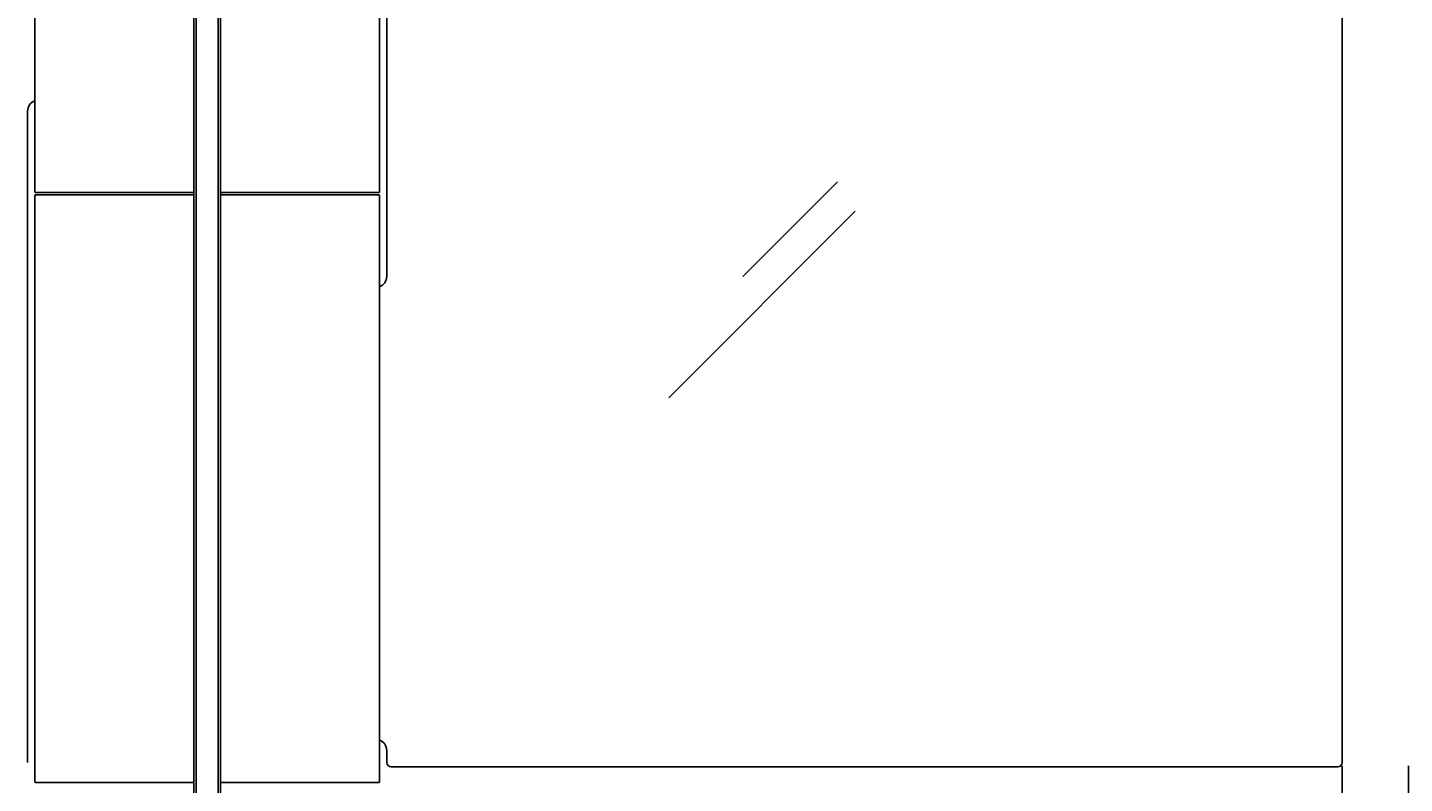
# Model space of a CAD drawing. Extents: x 10 to 8401, y 5 to 5749.
# Tile 7 of 21: x 1747 to 2371, y 1630 to 1973. Entities that reach past the tile are written whole.
import ezdxf

# ---------------------------------------------------------------- set-up
doc = ezdxf.new("R2010")
doc.units = 0
doc.header["$LTSCALE"] = 20
doc.layers.get('0').update_dxf_attribs({"linetype": 'CONTINUOUS'})
doc.layers.add('MAIN0', color=7, linetype='CONTINUOUS')
doc.layers.add('MAIN1', color=7, linetype='CONTINUOUS')
doc.dimstyles.new('MAIN004', dxfattribs={"dimtxt": 3.1, "dimasz": 2, "dimexe": 1, "dimexo": 1.5, "dimgap": 0.09, "dimtad": 1, "dimdsep": 46, "dimtxsty": 'STANDARD', "dimcen": 0.09, "dimazin": 2, "dimtfac": 0.645161, "dimtdec": 4, "dimtmove": 0, "dimatfit": 3, "dimfxl": 1, "dimtvp": 0.66129, "dimtolj": 1, "dimtzin": 0, "dimarcsym": 0})

# ---------------------------------------------------------------- blocks, each defined once
blk = doc.blocks.new('_OPEN')
at = {"color": 0, "linetype": 'BYBLOCK', "lineweight": -2}
for p, q in [((-1, 0.166667), (0, 0)), ((0, 0), (-1, -0.166667)), ((0, 0), (-1, 0))]:
    blk.add_line(p, q, dxfattribs=at)
blk = doc.blocks.new('*D20')
at = {"layer": 'MAIN0', "color": 0, "linetype": 'BYBLOCK', "lineweight": -2}
for p, q in [((2343.22, 1638.04), (2343.22, 1513.07)), ((2373.22, 1638.04), (2373.22, 1513.07)), ((2341.22, 1514.07), (2245.15, 1514.07)), ((2343.22, 1514.07), (2373.22, 1514.07)), ((2375.22, 1514.07), (2376.22, 1514.07))]:
    blk.add_line(p, q, dxfattribs=at)
at = {"layer": 'MAIN0', "color": 0, "linetype": 'BYBLOCK', "xscale": 2, "yscale": 2, "zscale": 2}
blk.add_blockref('_OPEN', (2343.22, 1514.07), dxfattribs=at)
at = {"layer": 'MAIN0', "color": 0, "linetype": 'BYBLOCK', "xscale": 2, "yscale": 2, "zscale": 2, "rotation": 180}
blk.add_blockref('_OPEN', (2373.22, 1514.07), dxfattribs=at)
at = {"layer": 'MAIN0', "color": 0, "linetype": 'BYBLOCK', "insert": (2247.94, 1544.07), "char_height": 45, "attachment_point": 5, "line_spacing_factor": 0.672}
blk.add_mtext('\\A1;30', dxfattribs=at)

msp = doc.modelspace()

# ---------------------------------------------------------------- linework, layer by layer
at = {"layer": 'MAIN0', "color": 3, "linetype": 'CONTINUOUS'}
for p, q in [((2071.327, 1860.06), (2114.209, 1902.942)), ((2037.68, 1805.024), (2122.21, 1889.555))]:
    msp.add_line(p, q, dxfattribs=at)
at = {"layer": 'MAIN1', "color": 7, "linetype": 'CONTINUOUS'}
for p, q in [((1822.222, 2182.539), (1822.222, 1357.539)), ((1823.222, 1322.539), (1823.222, 2182.539)), ((1833.222, 2182.539), (1833.222, 1322.539)), ((1834.222, 1357.539), (1834.222, 2182.539)), ((1749.972, 1898.239), (1749.972, 2164.339)), ((1906.472, 1898.239), (1906.472, 2164.339)), ((1909.722, 2155.539), (1909.722, 1860.039)), ((2343.222, 2155.539), (2343.222, 1639.539)), ((1746.722, 1639.539), (1746.722, 1935.039)), ((1750.172, 1898.039), (1749.972, 1898.239)), ((1750.172, 1898.039), (1749.972, 1898.239)), ((1750.172, 1897.039), (1749.972, 1896.839)), ((1750.172, 1897.039), (1749.972, 1896.839)), ((1749.972, 1630.739), (1749.972, 1896.839)), ((1750.172, 1898.039), (1751.073, 1898.039)), ((1751.073, 1898.039), (1750.172, 1898.039)), ((1751.073, 1897.039), (1750.172, 1897.039)), ((1750.172, 1897.039), (1751.073, 1897.039)), ((1751.073, 1898.039), (1751.972, 1898.039)), ((1751.972, 1898.039), (1751.073, 1898.039)), ((1751.972, 1897.039), (1751.073, 1897.039)), ((1751.073, 1897.039), (1751.972, 1897.039)), ((1751.972, 1898.039), (1751.972, 1898.239)), ((1751.972, 1898.239), (1751.972, 1898.039)), ((1751.972, 1896.839), (1751.972, 1897.039)), ((1751.972, 1897.039), (1751.972, 1896.839)), ((1752.178, 1898.039), (1752.122, 1898.039)), ((1752.122, 1898.039), (1752.178, 1898.039)), ((1752.178, 1897.039), (1752.122, 1897.039)), ((1752.122, 1897.039), (1752.178, 1897.039)), ((1822.222, 1898.039), (1752.178, 1898.039)), ((1822.222, 1897.039), (1752.178, 1897.039)), ((1904.266, 1898.039), (1834.222, 1898.039)), ((1904.266, 1897.039), (1834.222, 1897.039)), ((1904.322, 1898.039), (1904.266, 1898.039)), ((1904.322, 1897.039), (1904.266, 1897.039)), ((1904.472, 1898.039), (1904.472, 1898.239)), ((1905.371, 1898.039), (1904.472, 1898.039)), ((1904.472, 1897.039), (1905.371, 1897.039)), ((1904.472, 1896.839), (1904.472, 1897.039)), ((1906.272, 1898.039), (1905.371, 1898.039)), ((1905.371, 1897.039), (1906.272, 1897.039)), ((1906.272, 1898.039), (1906.472, 1898.239)), ((1906.272, 1897.039), (1906.472, 1896.839)), ((1906.472, 1630.739), (1906.472, 1896.839)), ((1909.722, 1645.039), (1909.722, 1639.539)), ((1911.722, 1637.539), (1928.723, 1637.539)), ((1928.723, 1637.539), (2341.222, 1637.539)), ((1750.172, 1630.539), (1749.972, 1630.739)), ((1750.172, 1630.539), (1751.073, 1630.539)), ((1751.073, 1630.539), (1751.972, 1630.539)), ((1751.972, 1630.539), (1751.972, 1630.739)), ((1752.178, 1630.539), (1752.122, 1630.539)), ((1822.222, 1630.539), (1752.178, 1630.539)), ((1904.266, 1630.539), (1834.222, 1630.539)), ((1904.322, 1630.539), (1904.266, 1630.539)), ((1904.472, 1630.739), (1904.472, 1630.539)), ((1904.472, 1630.539), (1905.371, 1630.539)), ((1905.371, 1630.539), (1906.272, 1630.539)), ((1906.472, 1630.739), (1906.272, 1630.539))]:
    msp.add_line(p, q, dxfattribs=at)
for centre, radius, start, end in [((1751.722, 1935.039), 5, 110.487315, 180), ((1904.722, 1860.039), 5, 290.487315, 360), ((1904.722, 1645.039), 5, 0, 69.512685), ((1911.722, 1639.539), 2, 180, 270), ((2341.222, 1639.539), 2, 270, 360)]:
    msp.add_arc(centre, radius, start, end, dxfattribs=at)

# ---------------------------------------------------------------- dimensions: what is measured, and where the dimension line sits
at = {"layer": 'MAIN0', "color": 7, "linetype": 'CONTINUOUS'}
dim = msp.add_linear_dim(base=(2343.222, 1514.068), p1=(2373.222, 1639.539), p2=(2343.222, 1639.539), dimstyle='MAIN004', override={"dimasz": 2, "dimblk1": 'OPEN', "dimblk2": 'OPEN', "dimsah": 1, "dimatfit": 0}, dxfattribs=at)
dim.commit()
dim.dimension.update_dxf_attribs({"geometry": '*D20', "text_midpoint": (2247.939, 1521.568), "dimtype": 160})

doc.saveas('drawing.dxf')
